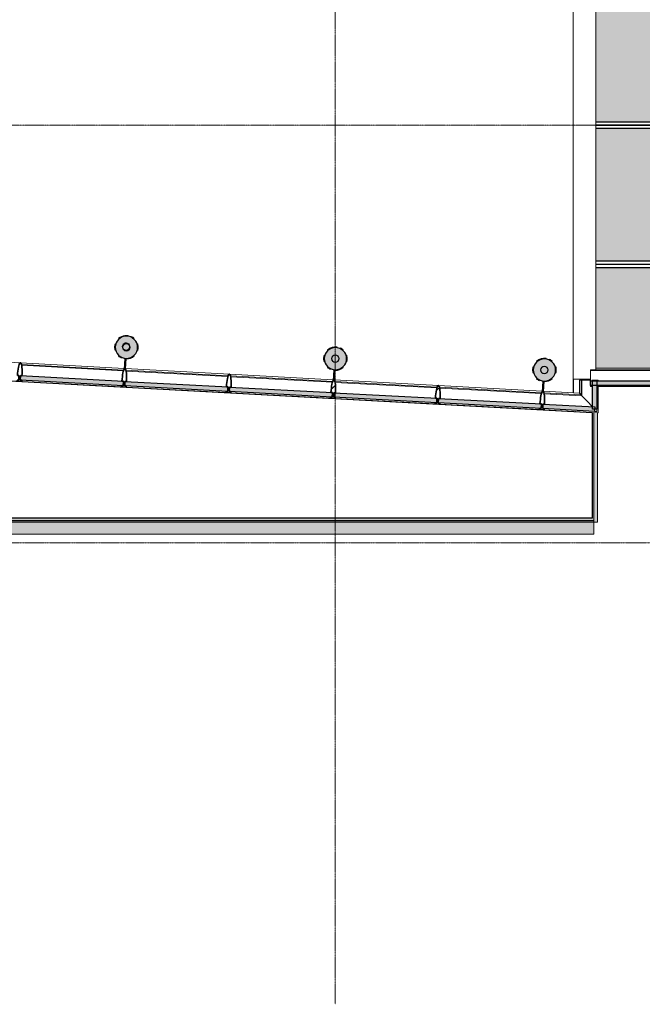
# Model space of a CAD drawing. Header units: millimetres. Extents: x 3625 to 132892, y -52547 to 67182.
# Tile 89 of 256: x 56376 to 64567, y -3247 to 9717. Entities that reach past the tile are written whole.
import ezdxf

# ---------------------------------------------------------------- set-up
doc = ezdxf.new("R2010")
doc.units = ezdxf.units.MM
doc.linetypes.add('stramien', pattern=[22.225, 12.7, -3.175, 3.175, -3.175])
for name, color, linetype, lineweight in [('A-CLNG-SUSP', 5, 'Continuous', 25), ('A-FLOR-OTLN', 6, 'Continuous', 18), ('A-GLAZ', 6, 'Continuous', 18), ('A-GLAZ-CWMG', 3, 'Continuous', 18), ('A-ROOF', 4, 'Continuous', 18), ('A-ROOF-PATT', 8, 'Continuous', 18), ('P-SANR-FIXT', 6, 'Continuous', 18), ('S-COLS', 6, 'Continuous', 18), ('S-GRID', 1, 'Continuous', 18)]:
    doc.layers.add(name, color=color, linetype=linetype, lineweight=lineweight)

# ---------------------------------------------------------------- blocks, each defined once
blk = doc.blocks.new('28_ABT-C_staal_hout kolom RV - gelam_ houten kolom $150-300-150 kwal GL32H-2892878-Plotview plafond begane grond - 1 op 100')
at = {"layer": 'S-COLS', "lineweight": 5}
h = blk.add_hatch(color=256, dxfattribs=at)
h.paths.add_polyline_path([(0, -147), (38, -142), (73, -127), (104, -104), (127, -73), (142, -38), (147, 0), (142, 38), (127, 73), (104, 104), (73, 127), (38, 142), (-4, 146), (-38, 142), (-73, 127), (-104, 104), (-127, 73), (-142, 38), (-147, 0), (-142, -38), (-127, -73), (-104, -104), (-73, -127), (-38, -142), (-21, -144)], flags=0)
h.paths.add_polyline_path([(0, -51), (-13, -49), (-25, -44), (-37, -35), (-45, -23), (-53, -4), (-54, 8), (-51, 25), (-47, 33), (-37, 45), (-25, 52), (-13, 56), (-4, 58), (12, 54), (23, 49), (34, 40), (44, 25), (49, 12), (51, 0), (49, -13), (42, -29), (32, -39), (23, -45), (12, -49)], flags=0)
h.paths.add_polyline_path([(0, -46), (12, -44), (24, -39), (32, -32), (40, -23), (44, -12), (44, -6), (39, -17), (29, -29), (18, -37), (8, -41), (-4, -42), (-21, -39), (-25, -38), (-20, -41), (-12, -44)], flags=0)
h.paths.add_polyline_path([(-4, -38), (12, -35), (21, -31), (30, -23), (36, -15), (40, -4), (41, 12), (39, 23), (36, 28), (32, 33), (19, 41), (12, 44), (0, 46), (-13, 44), (-25, 38), (-32, 32), (-41, 19), (-44, 12), (-45, -4), (-43, -15), (-40, -21), (-36, -26), (-25, -33), (-12, -37)], flags=0)
h.paths.add_polyline_path([(-50, 6), (-47, 17), (-44, 25), (-32, 39), (-23, 45), (-12, 49), (0, 51), (17, 47), (8, 52), (-4, 54), (-17, 52), (-29, 46), (-38, 38), (-44, 30), (-49, 16), (-50, 8)], flags=0)
at = {"layer": 'S-COLS', "color": 250, "lineweight": 25}
for start, end in [(0, 180), (180, 0)]:
    blk.add_arc((0, 0), 147, start, end, dxfattribs=at)
at = {"layer": 'S-COLS', "color": 130, "lineweight": 5}
for radius, start, end in [(156, 98.1818, 130.9091), (156, 81.8182, 97.8283), (156, 49.0909, 65.4545), (156, 163.6364, 180), (156, 180, 196.3636), (50.8, 0, 180), (50.8, 180, 0), (45.8, 0, 180), (45.8, 180, 0), (156, 360, 16.3636), (156, 343.6364, 360), (156, 229.0909, 245.4545), (156, 269.0862, 310.9091)]:
    blk.add_arc((0, 0), radius, start, end, dxfattribs=at)
blk = doc.blocks.new('28_ABT-C_staal_hout kolom RV - gelam_ houten kolom $150-300-150 kwal GL32H-2892881-Plotview plafond begane grond - 1 op 100')
at = {"layer": 'S-COLS', "lineweight": 5}
h = blk.add_hatch(color=256, dxfattribs=at)
h.paths.add_polyline_path([(0, -147), (38, -142), (73, -127), (104, -104), (127, -73), (142, -38), (147, 0), (142, 38), (127, 73), (104, 104), (73, 127), (38, 142), (0, 147), (-38, 142), (-73, 127), (-104, 104), (-127, 73), (-142, 38), (-147, 0), (-142, -38), (-127, -73), (-104, -104), (-73, -127), (-38, -142)], flags=0)
h.paths.add_polyline_path([(0, -51), (-13, -49), (-25, -44), (-36, -36), (-45, -23), (-49, -12), (-51, 0), (-48, 16), (-44, 25), (-32, 39), (-23, 45), (-12, 49), (0, 51), (13, 49), (25, 44), (39, 32), (46, 22), (49, 12), (51, 0), (49, -13), (44, -25), (32, -39), (23, -45), (12, -49)], flags=0)
h.paths.add_polyline_path([(0, -46), (12, -44), (24, -39), (32, -32), (40, -23), (44, -12), (46, 2), (44, 12), (38, 25), (32, 32), (23, 40), (12, 44), (0, 46), (-13, 44), (-25, 38), (-32, 32), (-40, 23), (-44, 12), (-46, 0), (-44, -13), (-40, -23), (-32, -32), (-23, -40), (-12, -44)], flags=0)
at = {"layer": 'S-COLS', "color": 250, "lineweight": 25}
for start, end in [(0, 180), (180, 0)]:
    blk.add_arc((0, 0), 147, start, end, dxfattribs=at)
at = {"layer": 'S-COLS', "color": 130, "lineweight": 5}
for radius, start, end in [(156, 81.8182, 130.9091), (156, 49.0909, 65.4545), (156, 163.6364, 180), (156, 180, 196.3636), (50.8, 0, 180), (50.8, 180, 0), (45.8, 0, 180), (45.8, 180, 0), (156, 360, 16.3636), (156, 343.6364, 360), (156, 229.0909, 245.4545), (156, 269.0817, 310.9091)]:
    blk.add_arc((0, 0), radius, start, end, dxfattribs=at)
blk = doc.blocks.new('28_ABT-C_staal_hout kolom RV - gelam_ houten kolom $150-300-150 kwal GL32H-V74-Plotview plafond begane grond - 1 op 100')
at = {"layer": 'S-COLS', "lineweight": 5}
h = blk.add_hatch(color=256, dxfattribs=at)
h.paths.add_polyline_path([(0, -147), (38, -142), (73, -127), (104, -104), (127, -73), (142, -38), (147, 0), (142, 38), (127, 73), (104, 104), (73, 127), (38, 142), (0, 147), (-38, 142), (-73, 127), (-104, 104), (-127, 73), (-142, 38), (-147, 0), (-142, -38), (-127, -73), (-104, -104), (-73, -127), (-38, -142)], flags=0)
h.paths.add_polyline_path([(0, -51), (-13, -49), (-25, -44), (-39, -32), (-45, -23), (-49, -12), (-51, 0), (-48, 16), (-44, 25), (-32, 39), (-23, 45), (-12, 49), (0, 51), (13, 49), (25, 44), (39, 32), (45, 23), (49, 12), (51, 0), (49, -13), (44, -25), (32, -39), (23, -45), (12, -49)], flags=0)
h.paths.add_polyline_path([(0, -46), (12, -44), (24, -39), (32, -32), (40, -23), (44, -12), (46, 0), (44, 12), (38, 25), (32, 32), (23, 40), (12, 44), (0, 46), (-13, 44), (-25, 38), (-32, 32), (-40, 23), (-44, 12), (-46, 0), (-44, -13), (-40, -23), (-32, -32), (-23, -40), (-12, -44)], flags=0)
at = {"layer": 'S-COLS', "color": 250, "lineweight": 25}
for start, end in [(0, 180), (180, 0)]:
    blk.add_arc((0, 0), 147, start, end, dxfattribs=at)
at = {"layer": 'S-COLS', "color": 130, "lineweight": 5}
for radius, start, end in [(156, 81.8182, 130.9091), (156, 49.0909, 65.4545), (156, 163.6364, 180), (156, 180, 196.3636), (50.8, 0, 180), (50.8, 180, 0), (45.8, 0, 180), (45.8, 180, 0), (156, 360, 16.3636), (156, 343.6364, 360), (156, 229.0909, 245.4545), (156, 269.0839, 310.9091)]:
    blk.add_arc((0, 0), radius, start, end, dxfattribs=at)
blk = doc.blocks.new('10844_ABT model nieuw_export 08-11-2012_rvt-1-Plotview plafond begane grond - 1 op 100')
at = {"layer": 'A-FLOR-OTLN', "color": 130, "lineweight": 5}
blk.add_line((35301, 4982), (35301, 4969), dxfattribs=at)
at = {"color": 130, "lineweight": 5}
for name, p in [('28_ABT-C_staal_hout kolom RV - gelam_ houten kolom $150-300-150 kwal GL32H-2892878-Plotview plafond begane grond - 1 op 100', (29271, 5404)), ('28_ABT-C_staal_hout kolom RV - gelam_ houten kolom $150-300-150 kwal GL32H-V74-Plotview plafond begane grond - 1 op 100', (32021, 5254)), ('28_ABT-C_staal_hout kolom RV - gelam_ houten kolom $150-300-150 kwal GL32H-2892881-Plotview plafond begane grond - 1 op 100', (34771, 5105))]:
    blk.add_blockref(name, p, dxfattribs=at)
blk = doc.blocks.new('System Panel - 36_KA_glas 60-4728634-Plotview plafond begane grond - 1 op 100')
at = {"layer": 'A-GLAZ'}
blk.add_hatch(color=256, dxfattribs=at).paths.add_polyline_path([(679, -30), (679, 30), (-679, 30), (-679, -30), (636, -30)], flags=0)
at = {"layer": 'A-GLAZ', "lineweight": 25}
for p, q in [((-679, -30), (-679, 30)), ((-679, 30), (679, 30)), ((679, 30), (679, -30)), ((679, -30), (-679, -30))]:
    blk.add_line(p, q, dxfattribs=at)
blk = doc.blocks.new('System Panel - 36_KA_glas 60-6537942-Plotview plafond begane grond - 1 op 100')
at = {"layer": 'A-GLAZ'}
blk.add_hatch(color=256, dxfattribs=at).paths.add_polyline_path([(341, -30), (341, 30), (-341, 30), (-341, -30), (36, -30)], flags=0)
at = {"layer": 'A-GLAZ', "lineweight": 25}
for p, q in [((-341, -30), (-341, 30)), ((-341, 30), (341, 30)), ((341, 30), (341, -30)), ((341, -30), (-341, -30))]:
    blk.add_line(p, q, dxfattribs=at)
blk = doc.blocks.new('Rectangular Mullion - 36_KA_houten vliesgevel 170 randprofiel links glas 60-7818588-Plotview plafond begane grond - 1 op 100')
at = {"layer": 'A-GLAZ-CWMG'}
blk.add_line((34761, 4826), (35232, 4800), dxfattribs=at)
blk = doc.blocks.new('Rectangular Mullion - 36_KA_houten vliesgevel 170 randprofiel links glas 60-V6-Plotview plafond begane grond - 1 op 100')
at = {"layer": 'A-GLAZ-CWMG'}
blk.add_line((27876, 5200), (29241, 5126), dxfattribs=at)
blk = doc.blocks.new('Rectangular Mullion - 36_KU_aluminium vleugel glas 60-V9-Plotview plafond begane grond - 1 op 100')
at = {"layer": 'A-GLAZ-CWMG'}
for p, q in [((11360, 6076), (10015, 6149)), ((10017, 6139), (11357, 6066)), ((10018, 5927), (11333, 5855))]:
    blk.add_line(p, q, dxfattribs=at)
blk = doc.blocks.new('Rectangular Mullion - 36_KU_aluminium vleugel glas 60-7818520-Plotview plafond begane grond - 1 op 100')
at = {"layer": 'A-GLAZ-CWMG'}
for p, q in [((35255, 4776), (34765, 4803)), ((34767, 4792), (35265, 4765)), ((34768, 4580), (35477, 4542)), ((35431, 4559), (35462, 4557))]:
    blk.add_line(p, q, dxfattribs=at)
at = {"layer": 'A-GLAZ-CWMG', "flags": 128}
for points in [[(35255, 4776), (35258, 4773), (35265, 4765)], [(35265, 4765), (35333, 4694), (35402, 4621)]]:
    blk.add_lwpolyline(points, dxfattribs=at)
blk = doc.blocks.new('Rectangular Mullion - 36_KA_houten vliesgevel 170 randprofiel links glas 60-V16-Plotview plafond begane grond - 1 op 100')
at = {"layer": 'A-GLAZ-CWMG'}
blk.add_line((26517, 5274), (27876, 5200), dxfattribs=at)
blk = doc.blocks.new('Rectangular Mullion - 36_KA_houten vliesgevel 170 randprofiel links glas 60-V17-Plotview plafond begane grond - 1 op 100')
at = {"layer": 'A-GLAZ-CWMG'}
blk.add_line((29261, 5125), (30626, 5051), dxfattribs=at)
blk = doc.blocks.new('System Panel - 36_KA_glas 60-6537950-Plotview plafond begane grond - 1 op 100')
at = {"layer": 'A-GLAZ'}
blk.add_hatch(color=256, dxfattribs=at).paths.add_polyline_path([(-190, -30), (190, -30), (190, 30), (-190, 30), (-190, -3)], flags=0)
at = {"layer": 'A-GLAZ', "lineweight": 25}
for p, q in [((-190, -30), (-190, 30)), ((-190, 30), (190, 30)), ((190, 30), (190, -30)), ((190, -30), (-190, -30))]:
    blk.add_line(p, q, dxfattribs=at)
blk = doc.blocks.new('Rectangular Mullion - 36_KA_houten vliesgevel 170 randprofiel links glas 60-7818587-Plotview plafond begane grond - 1 op 100')
at = {"layer": 'A-GLAZ-CWMG'}
blk.add_line((35232, 4800), (35232, 4969), dxfattribs=at)
at = {"layer": 'A-GLAZ-CWMG', "flags": 128}
blk.add_lwpolyline([(35255, 4969), (35251, 4969), (35240, 4969), (35234, 4969), (35232, 4969)], dxfattribs=at)
at = {"layer": 'A-GLAZ-CWMG'}
blk.add_open_spline([(35255, 4776), (35254, 4777), (35253, 4778), (35251, 4781), (35248, 4783), (35246, 4785), (35243, 4788), (35239, 4793), (35235, 4798), (35232, 4800)], degree=3, knots=[-0.1504074, -0.1504074, -0.1504074, -0.1504074, -0.1388889, -0.125, -0.1111111, -0.0972222, -0.0833333, -0.0555556, 0, 0, 0, 0], dxfattribs=at)
blk = doc.blocks.new('Rectangular Mullion - 36_KU_aluminium vleugel glas 60-7818518-Plotview plafond begane grond - 1 op 100')
at = {"layer": 'A-GLAZ-CWMG'}
for p, q in [((35255, 4969), (35255, 4776)), ((35265, 4969), (35255, 4969)), ((35379, 4969), (35265, 4969)), ((35265, 4765), (35265, 4969)), ((35402, 4969), (35394, 4969)), ((35477, 4969), (35462, 4969)), ((35477, 4961), (35477, 4969)), ((35477, 4542), (35477, 4901)), ((35462, 4557), (35462, 4589))]:
    blk.add_line(p, q, dxfattribs=at)
at = {"layer": 'A-GLAZ-CWMG', "flags": 128}
for points in [[(35265, 4765), (35258, 4773), (35255, 4776)], [(35402, 4621), (35333, 4694), (35265, 4765)]]:
    blk.add_lwpolyline(points, dxfattribs=at)
blk = doc.blocks.new('System Panel - 36_KA_glas 60-11571405-Plotview plafond begane grond - 1 op 100')
at = {"layer": 'A-GLAZ'}
blk.add_hatch(color=256, dxfattribs=at).paths.add_polyline_path([(-665, -30), (665, -30), (665, 30), (-665, 30), (-665, 23)], flags=0)
at = {"layer": 'A-GLAZ', "lineweight": 25}
for p, q in [((-665, -30), (-665, 30)), ((-665, 30), (665, 30)), ((665, 30), (665, -30)), ((665, -30), (-665, -30))]:
    blk.add_line(p, q, dxfattribs=at)
blk = doc.blocks.new('Rectangular Mullion - 36_KU_aluminium vleugel glas 60-11571403-Plotview plafond begane grond - 1 op 100')
at = {"layer": 'A-GLAZ-CWMG'}
for p, q in [((36709, 5108), (35379, 5108)), ((35379, 5108), (35379, 5097)), ((35379, 5097), (35379, 4961)), ((35379, 5097), (36709, 5097)), ((36709, 5097), (36709, 5108)), ((36709, 4961), (36709, 5097)), ((35379, 4901), (35379, 4886)), ((35379, 4886), (35402, 4886)), ((35462, 4886), (36709, 4886)), ((36709, 4886), (36709, 4901))]:
    blk.add_line(p, q, dxfattribs=at)
blk = doc.blocks.new('Rectangular Mullion - 36_KA_houten vliesgevel 170 verticaal glas 60-V38-Plotview plafond begane grond - 1 op 100')
at = {"layer": 'A-GLAZ-CWMG'}
h = blk.add_hatch(dxfattribs=at)
h.set_pattern_fill('FP_22', color=256, style=0, pattern_type=2)
h.set_pattern_definition([(311.885, (-421.06, 6507.4), (472.75, 423.95), []), (311.885, (-262.54, 6498.8), (896.7, -48.8), []), (311.885, (-579.6, 6516.06), (896.7, -48.8), [])])
h.paths.add_polyline_path([(30, 45), (30, 30), (10, 30), (10, -30), (30, -30), (28, -88), (23, -139), (19, -160), (15, -177), (10, -190), (5, -197), (0, -200), (-5, -197), (-10, -190), (-15, -177), (-19, -160), (-23, -139), (-28, -88), (-30, -30), (-10, -30), (-10, 30), (-30, 30), (-30, 45)], flags=0)
at = {"layer": 'A-GLAZ-CWMG', "lineweight": 35}
for p, q in [((30, 45), (-30, 45)), ((-30, 45), (-30, 30)), ((-30, 30), (-10, 30)), ((-10, 30), (-10, -30)), ((10, -30), (10, 30)), ((10, 30), (30, 30)), ((30, 30), (30, 45)), ((-10, -30), (-30, -30)), ((30, -30), (10, -30))]:
    blk.add_line(p, q, dxfattribs=at)
at = {"layer": 'A-GLAZ-CWMG', "lineweight": 35, "flags": 128}
blk.add_lwpolyline([(-30, -30), (-30, -60), (-28, -88), (-26, -115), (-23, -139), (-19, -160), (-15, -177), (-10, -190), (-5, -197), (0, -200), (5, -197), (10, -190), (15, -177), (19, -160), (23, -139), (26, -115), (28, -88), (30, -60), (30, -30)], dxfattribs=at)
blk = doc.blocks.new('Rectangular Mullion - 36_KA_houten vliesgevel 170 verticaal glas 60-V39-Plotview plafond begane grond - 1 op 100')
at = {"layer": 'A-GLAZ-CWMG'}
h = blk.add_hatch(dxfattribs=at)
h.set_pattern_fill('FP_23', color=256, style=0, pattern_type=2)
h.set_pattern_definition([(311.885, (-3175.1, 6507.4), (472.75, 423.95), []), (311.885, (-3016.6, 6498.8), (896.7, -48.8), []), (311.885, (-3333.64, 6516.06), (896.7, -48.8), [])])
h.paths.add_polyline_path([(30, 45), (30, 30), (10, 30), (10, -30), (30, -30), (28, -88), (23, -139), (19, -160), (14, -179), (10, -190), (5, -197), (0, -200), (-5, -197), (-10, -190), (-15, -177), (-19, -160), (-23, -139), (-28, -88), (-30, -30), (-10, -30), (-10, 30), (-30, 30), (-30, 45)], flags=0)
at = {"layer": 'A-GLAZ-CWMG', "lineweight": 35}
for p, q in [((30, 45), (-30, 45)), ((-30, 45), (-30, 30)), ((-30, 30), (-10, 30)), ((-10, 30), (-10, -30)), ((10, -30), (10, 30)), ((10, 30), (30, 30)), ((30, 30), (30, 45)), ((-10, -30), (-30, -30)), ((30, -30), (10, -30))]:
    blk.add_line(p, q, dxfattribs=at)
at = {"layer": 'A-GLAZ-CWMG', "lineweight": 35, "flags": 128}
blk.add_lwpolyline([(-30, -30), (-30, -60), (-28, -88), (-26, -115), (-23, -139), (-19, -160), (-15, -177), (-10, -190), (-5, -197), (0, -200), (5, -197), (10, -190), (15, -177), (19, -160), (23, -139), (26, -115), (28, -88), (30, -60), (30, -30)], dxfattribs=at)
blk = doc.blocks.new('Rectangular Mullion - 36_KA_houten vliesgevel 170 verticaal glas 60-V40-Plotview plafond begane grond - 1 op 100')
at = {"layer": 'A-GLAZ-CWMG', "lineweight": 35}
for p, q in [((30, 45), (-30, 45)), ((-30, 45), (-30, 30)), ((-30, 30), (-10, 30)), ((-10, 30), (-10, -30)), ((10, -30), (10, 30)), ((10, 30), (30, 30)), ((30, 30), (30, 45)), ((-10, -30), (-30, -30)), ((30, -30), (10, -30))]:
    blk.add_line(p, q, dxfattribs=at)
at = {"layer": 'A-GLAZ-CWMG', "lineweight": 35, "flags": 128}
blk.add_lwpolyline([(-30, -30), (-30, -60), (-28, -88), (-26, -115), (-23, -139), (-19, -160), (-15, -177), (-10, -190), (-5, -197), (0, -200), (5, -197), (10, -190), (15, -177), (19, -160), (23, -139), (26, -115), (28, -88), (30, -60), (30, -30)], dxfattribs=at)
blk = doc.blocks.new('Rectangular Mullion - 36_KA_houten vliesgevel 170 verticaal glas 60-V47-Plotview plafond begane grond - 1 op 100')
at = {"layer": 'A-GLAZ-CWMG', "lineweight": 35}
for p, q in [((30, 45), (-30, 45)), ((-30, 45), (-30, 30)), ((-30, 30), (-10, 30)), ((-10, 30), (-10, -30)), ((10, -30), (10, 30)), ((10, 30), (30, 30)), ((30, 30), (30, 45)), ((-10, -30), (-30, -30)), ((30, -30), (10, -30))]:
    blk.add_line(p, q, dxfattribs=at)
at = {"layer": 'A-GLAZ-CWMG', "lineweight": 35, "flags": 128}
blk.add_lwpolyline([(-30, -30), (-30, -60), (-28, -88), (-26, -115), (-23, -139), (-19, -160), (-15, -177), (-10, -190), (-5, -197), (0, -200), (5, -197), (10, -190), (15, -177), (19, -160), (23, -139), (26, -115), (28, -88), (30, -60), (30, -30)], dxfattribs=at)
blk = doc.blocks.new('Rectangular Mullion - 36_KA_houten vliesgevel 170 verticaal glas 60-V48-Plotview plafond begane grond - 1 op 100')
at = {"layer": 'A-GLAZ-CWMG', "lineweight": 35}
for p, q in [((30, 45), (-30, 45)), ((-30, 45), (-30, 30)), ((-30, 30), (-10, 30)), ((-10, 30), (-10, -30)), ((10, -30), (10, 30)), ((10, 30), (30, 30)), ((30, 30), (30, 45)), ((-10, -30), (-30, -30)), ((30, -30), (10, -30))]:
    blk.add_line(p, q, dxfattribs=at)
at = {"layer": 'A-GLAZ-CWMG', "lineweight": 35, "flags": 128}
blk.add_lwpolyline([(-30, -30), (-30, -60), (-28, -88), (-26, -115), (-23, -139), (-19, -160), (-15, -177), (-10, -190), (-5, -197), (0, -200), (5, -197), (10, -190), (15, -177), (19, -160), (23, -139), (26, -115), (28, -88), (30, -60), (30, -30)], dxfattribs=at)
blk = doc.blocks.new('Rectangular Mullion - 36_KA_houten vliesgevel 170 verticaal glas 60-V49-Plotview plafond begane grond - 1 op 100')
at = {"layer": 'A-GLAZ-CWMG'}
h = blk.add_hatch(dxfattribs=at)
h.set_pattern_fill('FP_30', color=256, style=0, pattern_type=2)
h.set_pattern_definition([(311.885, (-4552.16, 6507.4), (472.75, 423.95), []), (311.885, (-4393.64, 6498.8), (896.7, -48.8), []), (311.885, (-4710.7, 6516.06), (896.7, -48.8), [])])
h.paths.add_polyline_path([(30, 45), (30, 30), (10, 30), (10, -30), (30, -30), (28, -88), (23, -139), (19, -160), (15, -177), (10, -190), (5, -197), (0, -200), (-5, -197), (-10, -190), (-15, -177), (-19, -160), (-23, -139), (-28, -88), (-30, -30), (-10, -30), (-10, 30), (-30, 30), (-30, 45)], flags=0)
at = {"layer": 'A-GLAZ-CWMG', "lineweight": 35}
for p, q in [((30, 45), (-30, 45)), ((-30, 45), (-30, 30)), ((-30, 30), (-10, 30)), ((-10, 30), (-10, -30)), ((10, -30), (10, 30)), ((10, 30), (30, 30)), ((30, 30), (30, 45)), ((-10, -30), (-30, -30)), ((30, -30), (10, -30))]:
    blk.add_line(p, q, dxfattribs=at)
at = {"layer": 'A-GLAZ-CWMG', "lineweight": 35, "flags": 128}
blk.add_lwpolyline([(-30, -30), (-30, -60), (-28, -88), (-26, -115), (-23, -139), (-19, -160), (-15, -177), (-10, -190), (-5, -197), (0, -200), (5, -197), (10, -190), (15, -177), (19, -160), (23, -139), (26, -115), (28, -88), (30, -60), (30, -30)], dxfattribs=at)
blk = doc.blocks.new('36_KU_consoles_groep - Type-V58-Plotview plafond begane grond - 1 op 100')
at = {"layer": 'A-GLAZ', "lineweight": 25}
for p, q in [((-10, 285), (-10, 145)), ((10, 144), (10, 285))]:
    blk.add_line(p, q, dxfattribs=at)
blk = doc.blocks.new('36_KU_consoles_groep - Type-V59-Plotview plafond begane grond - 1 op 100')
at = {"layer": 'A-GLAZ', "lineweight": 25}
for p, q in [((-10, 285), (-10, 145)), ((10, 144), (10, 285))]:
    blk.add_line(p, q, dxfattribs=at)
blk = doc.blocks.new('36_KU_consoles_groep - Type-V60-Plotview plafond begane grond - 1 op 100')
at = {"layer": 'A-GLAZ', "lineweight": 25}
for p, q in [((-10, 285), (-10, 145)), ((10, 144), (10, 285))]:
    blk.add_line(p, q, dxfattribs=at)
blk = doc.blocks.new('Plumbing Fixtures 10 - Plumbing Fixtures 1-2315331-Plotview plafond begane grond - 1 op 100')
at = {"layer": 'P-SANR-FIXT'}
for radius, start, end in [(50, 27.7184, 180), (50, 180, 210), (46, 56.8779, 180), (46, 180, 181.7428), (46, 215.5412, 0), (50, 243.0603, 355.4619), (46, 0, 22.735)]:
    blk.add_arc((29267, 5382), radius, start, end, dxfattribs=at)
blk = doc.blocks.new('27_KU_bovenkant dakrand luifel publiekshal - 27_KU_bovenkant dakrand luifel publiekshal-3094114-Plotview plafond begane grond - 1 op 100')
at = {"layer": 'A-ROOF-PATT'}
h = blk.add_hatch(color=256, dxfattribs=at)
h.paths.add_polyline_path([(28489, 4922), (28493, 4922), (27890, 4954)], flags=0)
h.paths.add_polyline_path([(35333, 4969), (35379, 4969), (35379, 4972), (35301, 4972), (35301, 4969), (35325, 4969)], flags=0)
for points in [[(31473, 4759), (31477, 4759), (31414, 4762)], [(4897, 3121), (35420, 3121), (35420, 4545), (35399, 4546), (35399, 3155), (4944, 3155), (4944, 3168), (4931, 3155)]]:
    blk.add_hatch(color=256, dxfattribs=at).paths.add_polyline_path(points, flags=0)
at = {"layer": 'A-ROOF'}
for p, q in [((35379, 4972), (35301, 4972)), ((28489, 4922), (28493, 4922)), ((31473, 4759), (31477, 4759)), ((35179, 4558), (35174, 4558)), ((35420, 3121), (35420, 4545))]:
    blk.add_line(p, q, dxfattribs=at)
blk = doc.blocks.new('27_KU_dakgoot publiekshal - 27_KU_dakgoot publiekshal-3097409-Plotview plafond begane grond - 1 op 100')
at = {"layer": 'A-ROOF-PATT'}
for points in [[(35420, 2995), (35420, 3102), (4879, 3102), (4879, 17166), (4771, 17166), (4771, 2995), (16570, 2995)], [(35420, 3102), (35420, 3106), (4883, 3106), (4883, 17166), (4879, 17166), (4879, 3102), (16570, 3102)], [(16570, 3106), (35420, 3106), (35420, 3121), (4897, 3121), (4897, 17166), (4883, 17166), (4883, 3106), (8511, 3106)], [(35420, 2944), (35420, 2995), (4771, 2995), (4720, 2944), (16570, 2944)]]:
    blk.add_hatch(color=256, dxfattribs=at).paths.add_polyline_path(points, flags=0)
at = {"layer": 'A-ROOF'}
for p, q in [((4897, 3121), (35420, 3121)), ((35420, 3121), (35420, 3106)), ((35420, 3102), (4879, 3102)), ((4883, 3106), (35420, 3106)), ((35420, 3106), (35420, 3102)), ((35420, 3102), (35420, 2995)), ((35420, 2944), (35420, 2995)), ((4720, 2944), (35420, 2944))]:
    blk.add_line(p, q, dxfattribs=at)
blk = doc.blocks.new('27_KU_metalen dakbedekking binnenzijde publiekshal noord1 - 27_KU_metalen dakbedekking binnenzijde publiekshal noord-3102144-Plotview plafond begane grond - 1 op 100')
at = {"layer": 'A-ROOF'}
for p, q in [((35449, 5108), (35449, 17261)), ((35151, 16962), (35151, 4982)), ((35151, 4982), (35379, 4982))]:
    blk.add_line(p, q, dxfattribs=at)
blk = doc.blocks.new('27_KU_kop luifel publiekshal - 27_KU_kop luifel publiekshal-3106254-Plotview plafond begane grond - 1 op 100')
at = {"layer": 'A-ROOF-PATT'}
blk.add_hatch(color=256, dxfattribs=at).paths.add_polyline_path([(35421, 3102), (35471, 3102), (35471, 4542), (35421, 4545), (35421, 4111)], flags=0)
at = {"layer": 'A-ROOF'}
for p, q in [((35421, 4545), (35421, 3102)), ((35471, 3102), (35471, 4542)), ((35471, 3102), (35421, 3102))]:
    blk.add_line(p, q, dxfattribs=at)
blk = doc.blocks.new('Rectangular Mullion - 36_KA_houten vliesgevel 170 randprofiel links glas 60-11571404-Plotview plafond begane grond - 1 op 100')
at = {"layer": 'A-GLAZ-CWMG'}
blk.add_line((35449, 5131), (36709, 5131), dxfattribs=at)
at = {"layer": 'A-GLAZ-CWMG', "flags": 128}
blk.add_lwpolyline([(36709, 5108), (36709, 5112), (36709, 5122), (36709, 5129), (36709, 5131)], dxfattribs=at)
blk = doc.blocks.new('31_KU_beloopbare glasplaat dak publiekshal 2xschuin - Type-3124290-Plotview plafond begane grond - 1 op 100')
at = {"layer": 'A-GLAZ', "lineweight": 25}
blk.add_hatch(color=256, dxfattribs=at).paths.add_polyline_path([(1311, 41), (1311, 1794), (42, 1793), (42, 41), (1265, 41)], flags=0)
for p, q in [((1351, 1834), (42, 1834)), ((1351, 1), (1351, 1834)), ((42, 1794), (1311, 1794)), ((42, 1794), (1311, 1794)), ((1311, 1794), (1311, 41)), ((1311, 1794), (1311, 1794)), ((1311, 1794), (1311, 41)), ((1311, 41), (42, 41)), ((42, 1), (1351, 1))]:
    blk.add_line(p, q, dxfattribs=at)
blk = doc.blocks.new('31_KU_beloopbare glasplaat dak publiekshal 2xschuin - Type-V79-Plotview plafond begane grond - 1 op 100')
at = {"layer": 'A-GLAZ', "lineweight": 25}
blk.add_hatch(color=256, dxfattribs=at).paths.add_polyline_path([(1311, 41), (1311, 1794), (42, 1793), (42, 41), (1265, 41)], flags=0)
for p, q in [((1351, 1834), (42, 1834)), ((1351, 1), (1351, 1834)), ((42, 1794), (1311, 1794)), ((42, 1794), (1311, 1794)), ((1311, 1794), (1311, 41)), ((1311, 1794), (1311, 1794)), ((1311, 1794), (1311, 41)), ((1311, 41), (42, 41)), ((1350, 0), (42, 1)), ((42, 1), (1351, 1)), ((1350, 0), (1351, 1))]:
    blk.add_line(p, q, dxfattribs=at)
blk = doc.blocks.new('31_KU_beloopbare glasplaat dak publiekshal 2xschuin 1540 lang - Type-3125402-Plotview plafond begane grond - 1 op 100')
at = {"layer": 'A-GLAZ', "lineweight": 25}
blk.add_hatch(color=256, dxfattribs=at).paths.add_polyline_path([(1311, 41), (1311, 1501), (42, 1500), (42, 176), (1303, 176), (1303, 41)], flags=0)
for p, q in [((1351, 1541), (42, 1541)), ((42, 1501), (1311, 1501)), ((42, 1501), (1311, 1501)), ((1311, 1501), (1311, 41)), ((1311, 1501), (1311, 1501)), ((1311, 1501), (1311, 41)), ((1351, 1), (1351, 1541)), ((1311, 41), (1303, 41)), ((1303, 1), (1351, 1)), ((1350, 0), (1303, 0)), ((1350, 0), (1351, 1))]:
    blk.add_line(p, q, dxfattribs=at)

msp = doc.modelspace()

# ---------------------------------------------------------------- linework, layer by layer
at = {"layer": 'A-CLNG-SUSP'}
for p, q in [((46458.4, 5495), (63907.2, 4545.5)), ((63659.2, 4981.5), (63659.2, 4804.7)), ((63907.2, 4545.5), (63907.2, 3155.2)), ((63907.2, 3155.2), (33452.2, 3155.2))]:
    msp.add_line(p, q, dxfattribs=at)
at = {"layer": 'S-GRID', "linetype": 'stramien'}
for p, q in [((60525.2, 41627.6), (60525.2, -3246.7)), ((27284.7, 8328.2), (93295.2, 8328.2)), ((27284.7, 2828.2), (93295.2, 2828.2))]:
    msp.add_line(p, q, dxfattribs=at)

# ---------------------------------------------------------------- block references
at = {"color": 250, "lineweight": 5}
msp.add_blockref('10844_ABT model nieuw_export 08-11-2012_rvt-1-Plotview plafond begane grond - 1 op 100', (28508.6, 0), dxfattribs=at)
at = {"layer": 'A-GLAZ', "lineweight": 25}
for name, p in [('31_KU_beloopbare glasplaat dak publiekshal 2xschuin - Type-3124290-Plotview plafond begane grond - 1 op 100', (63915.2, 8328.3)), ('31_KU_beloopbare glasplaat dak publiekshal 2xschuin - Type-V79-Plotview plafond begane grond - 1 op 100', (63915.2, 6495.2)), ('31_KU_beloopbare glasplaat dak publiekshal 2xschuin 1540 lang - Type-3125402-Plotview plafond begane grond - 1 op 100', (63915.2, 4954.2))]:
    msp.add_blockref(name, p, dxfattribs=at)
at = {"layer": 'A-GLAZ', "lineweight": 25, "rotation": 176.8438647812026}
for name, p in [('36_KU_consoles_groep - Type-V58-Plotview plafond begane grond - 1 op 100', (57775.2, 5400.8)), ('36_KU_consoles_groep - Type-V59-Plotview plafond begane grond - 1 op 100', (60525.2, 5251.2)), ('36_KU_consoles_groep - Type-V60-Plotview plafond begane grond - 1 op 100', (63275.2, 5101.5))]:
    msp.add_blockref(name, p, dxfattribs=at)
at = {"layer": 'A-GLAZ'}
for name, p, rotation in [('System Panel - 36_KA_glas 60-4728634-Plotview plafond begane grond - 1 op 100', (57061.7, 4963.4), 356.885355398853), ('System Panel - 36_KA_glas 60-4728634-Plotview plafond begane grond - 1 op 100', (58436.7, 4888.5), 356.885355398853), ('System Panel - 36_KA_glas 60-6537950-Plotview plafond begane grond - 1 op 100', (63940.8, 4778.9), 89.9999999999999), ('System Panel - 36_KA_glas 60-4728634-Plotview plafond begane grond - 1 op 100', (59811.7, 4813.7), 356.885355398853), ('System Panel - 36_KA_glas 60-4728634-Plotview plafond begane grond - 1 op 100', (61186.7, 4738.9), 356.885355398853), ('System Panel - 36_KA_glas 60-4728634-Plotview plafond begane grond - 1 op 100', (62561.7, 4664.1), 356.885355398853), ('System Panel - 36_KA_glas 60-6537942-Plotview plafond begane grond - 1 op 100', (63600, 4607.6), 356.885355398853)]:
    msp.add_blockref(name, p, dxfattribs=dict(at, rotation=rotation))
msp.add_blockref('System Panel - 36_KA_glas 60-11571405-Plotview plafond begane grond - 1 op 100', (64552.5, 4930.6), dxfattribs=at)
at = {"layer": 'A-GLAZ-CWMG'}
for name, p in [('Rectangular Mullion - 36_KA_houten vliesgevel 170 randprofiel links glas 60-V16-Plotview plafond begane grond - 1 op 100', (28508.6, 0)), ('Rectangular Mullion - 36_KA_houten vliesgevel 170 randprofiel links glas 60-V6-Plotview plafond begane grond - 1 op 100', (28508.6, 0)), ('Rectangular Mullion - 36_KU_aluminium vleugel glas 60-V9-Plotview plafond begane grond - 1 op 100', (46383.6, -972.7)), ('Rectangular Mullion - 36_KA_houten vliesgevel 170 randprofiel links glas 60-V17-Plotview plafond begane grond - 1 op 100', (28508.6, 0)), ('Rectangular Mullion - 36_KU_aluminium vleugel glas 60-V9-Plotview plafond begane grond - 1 op 100', (47758.6, -1047.5)), ('Rectangular Mullion - 36_KU_aluminium vleugel glas 60-11571403-Plotview plafond begane grond - 1 op 100', (28508.6, 0)), ('Rectangular Mullion - 36_KA_houten vliesgevel 170 randprofiel links glas 60-11571404-Plotview plafond begane grond - 1 op 100', (28508.6, 0)), ('Rectangular Mullion - 36_KA_houten vliesgevel 170 randprofiel links glas 60-V6-Plotview plafond begane grond - 1 op 100', (31258.6, -149.6)), ('Rectangular Mullion - 36_KU_aluminium vleugel glas 60-V9-Plotview plafond begane grond - 1 op 100', (49133.6, -1122.3)), ('Rectangular Mullion - 36_KA_houten vliesgevel 170 randprofiel links glas 60-V17-Plotview plafond begane grond - 1 op 100', (31258.6, -149.6)), ('Rectangular Mullion - 36_KU_aluminium vleugel glas 60-V9-Plotview plafond begane grond - 1 op 100', (50508.6, -1197.1)), ('Rectangular Mullion - 36_KA_houten vliesgevel 170 randprofiel links glas 60-7818587-Plotview plafond begane grond - 1 op 100', (28508.6, 0)), ('Rectangular Mullion - 36_KU_aluminium vleugel glas 60-7818518-Plotview plafond begane grond - 1 op 100', (28508.6, 0)), ('Rectangular Mullion - 36_KA_houten vliesgevel 170 randprofiel links glas 60-V6-Plotview plafond begane grond - 1 op 100', (34008.6, -299.3)), ('Rectangular Mullion - 36_KU_aluminium vleugel glas 60-V9-Plotview plafond begane grond - 1 op 100', (51883.6, -1271.9)), ('Rectangular Mullion - 36_KA_houten vliesgevel 170 randprofiel links glas 60-7818588-Plotview plafond begane grond - 1 op 100', (28508.6, 0)), ('Rectangular Mullion - 36_KU_aluminium vleugel glas 60-7818520-Plotview plafond begane grond - 1 op 100', (28508.6, 0))]:
    msp.add_blockref(name, p, dxfattribs=at)
at = {"layer": 'A-GLAZ-CWMG', "extrusion": (0, 0, -1), "rotation": 183.114644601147}
for name, p in [('Rectangular Mullion - 36_KA_houten vliesgevel 170 verticaal glas 60-V47-Plotview plafond begane grond - 1 op 100', (-56374.2, 5000.8)), ('Rectangular Mullion - 36_KA_houten vliesgevel 170 verticaal glas 60-V38-Plotview plafond begane grond - 1 op 100', (-57749.2, 4925.9)), ('Rectangular Mullion - 36_KA_houten vliesgevel 170 verticaal glas 60-V48-Plotview plafond begane grond - 1 op 100', (-59124.2, 4851.1)), ('Rectangular Mullion - 36_KA_houten vliesgevel 170 verticaal glas 60-V39-Plotview plafond begane grond - 1 op 100', (-60499.2, 4776.3)), ('Rectangular Mullion - 36_KA_houten vliesgevel 170 verticaal glas 60-V49-Plotview plafond begane grond - 1 op 100', (-61874.2, 4701.5)), ('Rectangular Mullion - 36_KA_houten vliesgevel 170 verticaal glas 60-V40-Plotview plafond begane grond - 1 op 100', (-63249.2, 4626.7))]:
    msp.add_blockref(name, p, dxfattribs=at)
at = {"layer": 'A-ROOF'}
for name in ['27_KU_metalen dakbedekking binnenzijde publiekshal noord1 - 27_KU_metalen dakbedekking binnenzijde publiekshal noord-3102144-Plotview plafond begane grond - 1 op 100', '27_KU_dakgoot publiekshal - 27_KU_dakgoot publiekshal-3097409-Plotview plafond begane grond - 1 op 100', '27_KU_bovenkant dakrand luifel publiekshal - 27_KU_bovenkant dakrand luifel publiekshal-3094114-Plotview plafond begane grond - 1 op 100', '27_KU_kop luifel publiekshal - 27_KU_kop luifel publiekshal-3106254-Plotview plafond begane grond - 1 op 100']:
    msp.add_blockref(name, (28508.6, 0), dxfattribs=at)
at = {"layer": 'P-SANR-FIXT'}
msp.add_blockref('Plumbing Fixtures 10 - Plumbing Fixtures 1-2315331-Plotview plafond begane grond - 1 op 100', (28508.6, 30), dxfattribs=at)

doc.saveas('drawing.dxf')
